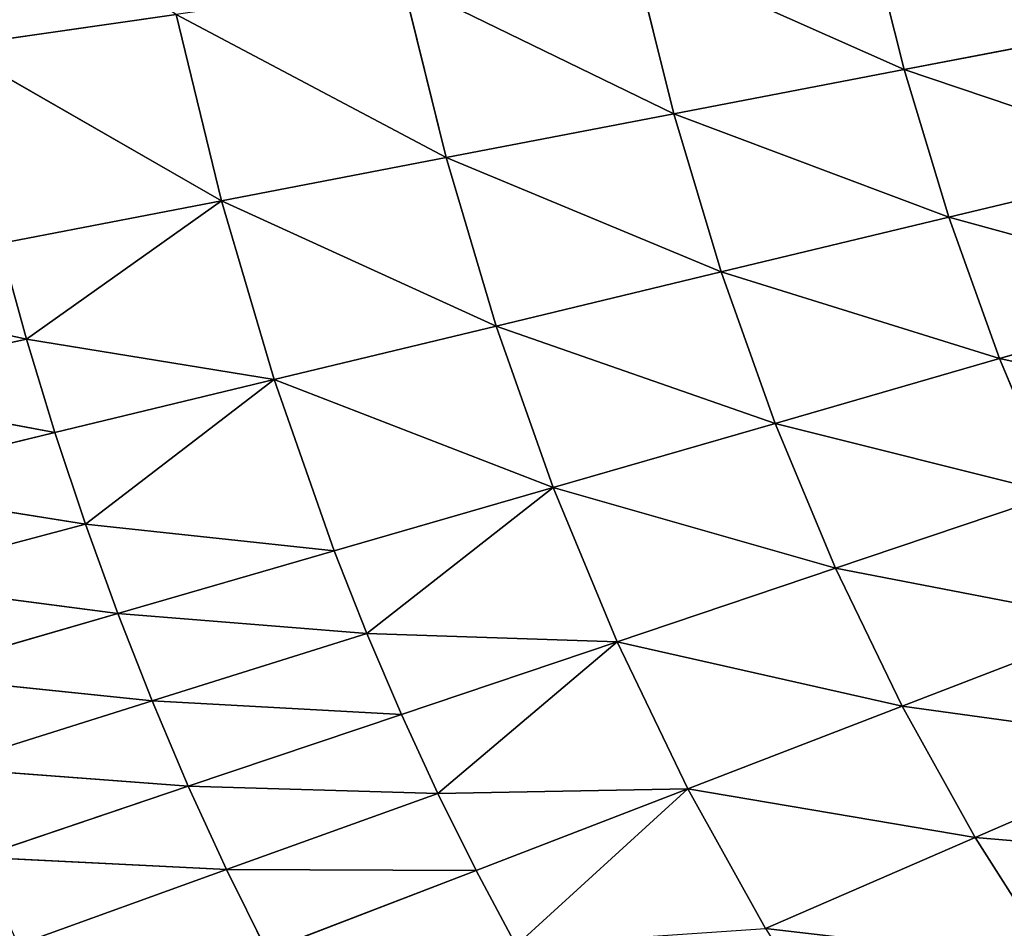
# Model space of a CAD drawing. Extents: x 0 to 500, y 0 to 390.
# Tile 217 of 256: x 106 to 140, y 143 to 175. Entities that reach past the tile are written whole.
import ezdxf

# ---------------------------------------------------------------- set-up
doc = ezdxf.new("R2010")
doc.units = 0
doc.header["$LTSCALE"] = 25.4
doc.layers.get('0').update_dxf_attribs({"linetype": 'CONTINUOUS'})

# ---------------------------------------------------------------- blocks, each defined once
blk = doc.blocks.new('ATLANTA505_-_S_STL')
at = {"color": 0}
for p, q in [((97.378, 37.578, 224.183), (105.913, 35.684, 226.045)), ((97.378, 37.578, 224.183), (105.913, 35.684, 226.045)), ((98.338, 37.527, 227.697), (105.913, 35.684, 226.045)), ((98.338, 37.527, 227.697), (105.913, 35.684, 226.045)), ((98.338, 37.527, 227.697), (106.907, 35.645, 229.311)), ((98.338, 37.527, 227.697), (106.907, 35.645, 229.311)), ((99.371, 37.482, 231.137), (106.907, 35.645, 229.311)), ((99.371, 37.482, 231.137), (106.907, 35.645, 229.311)), ((99.371, 37.482, 231.137), (107.97, 35.611, 232.507)), ((99.371, 37.482, 231.137), (107.97, 35.611, 232.507)), ((100.476, 37.443, 234.502), (107.97, 35.611, 232.507)), ((100.476, 37.443, 234.502), (107.97, 35.611, 232.507)), ((100.476, 37.443, 234.502), (109.101, 35.582, 235.632)), ((100.476, 37.443, 234.502), (109.101, 35.582, 235.632)), ((101.655, 37.409, 237.792), (109.101, 35.582, 235.632)), ((101.655, 37.409, 237.792), (109.101, 35.582, 235.632)), ((101.655, 37.409, 237.792), (110.301, 35.558, 238.687)), ((101.655, 37.409, 237.792), (110.301, 35.558, 238.687)), ((102.906, 37.381, 241.008), (110.301, 35.558, 238.687)), ((102.906, 37.381, 241.008), (110.301, 35.558, 238.687)), ((102.906, 37.381, 241.008), (111.568, 35.538, 241.67)), ((102.906, 37.381, 241.008), (111.568, 35.538, 241.67)), ((104.23, 37.359, 244.149), (111.568, 35.538, 241.67)), ((104.23, 37.359, 244.149), (111.568, 35.538, 241.67)), ((104.23, 37.359, 244.149), (112.905, 35.524, 244.583)), ((104.23, 37.359, 244.149), (112.905, 35.524, 244.583)), ((105.627, 37.342, 247.215), (112.905, 35.524, 244.583)), ((105.627, 37.342, 247.215), (112.905, 35.524, 244.583)), ((103.343, 35.832, 215.823), (111.142, 34.189, 214.699)), ((103.343, 35.832, 215.823), (111.142, 34.189, 214.699)), ((103.343, 35.832, 215.823), (112.723, 34.101, 221.213)), ((103.343, 35.832, 215.823), (112.723, 34.101, 221.213)), ((104.988, 35.728, 222.708), (112.723, 34.101, 221.213)), ((104.988, 35.728, 222.708), (112.723, 34.101, 221.213)), ((104.988, 35.728, 222.708), (105.913, 35.684, 226.045)), ((104.988, 35.728, 222.708), (105.913, 35.684, 226.045)), ((112.723, 34.101, 221.213), (105.913, 35.684, 226.045)), ((105.913, 35.684, 226.045), (114.562, 34.03, 227.462)), ((105.913, 35.684, 226.045), (114.562, 34.03, 227.462)), ((105.913, 35.684, 226.045), (106.907, 35.645, 229.311)), ((112.723, 34.101, 221.213), (105.913, 35.684, 226.045)), ((105.913, 35.684, 226.045), (106.907, 35.645, 229.311)), ((106.907, 35.645, 229.311), (114.562, 34.03, 227.462)), ((106.907, 35.645, 229.311), (114.562, 34.03, 227.462)), ((106.907, 35.645, 229.311), (107.97, 35.611, 232.507)), ((106.907, 35.645, 229.311), (107.97, 35.611, 232.507)), ((116.659, 33.976, 233.444), (107.97, 35.611, 232.507)), ((107.97, 35.611, 232.507), (109.101, 35.582, 235.632)), ((116.659, 33.976, 233.444), (107.97, 35.611, 232.507)), ((114.562, 34.03, 227.462), (107.97, 35.611, 232.507)), ((114.562, 34.03, 227.462), (107.97, 35.611, 232.507)), ((107.97, 35.611, 232.507), (109.101, 35.582, 235.632)), ((109.101, 35.582, 235.632), (116.659, 33.976, 233.444)), ((109.101, 35.582, 235.632), (116.659, 33.976, 233.444)), ((109.101, 35.582, 235.632), (117.803, 33.956, 236.335)), ((109.101, 35.582, 235.632), (117.803, 33.956, 236.335)), ((109.101, 35.582, 235.632), (110.301, 35.558, 238.687)), ((109.101, 35.582, 235.632), (110.301, 35.558, 238.687)), ((119.012, 33.939, 239.159), (110.301, 35.558, 238.687)), ((110.301, 35.558, 238.687), (111.568, 35.538, 241.67)), ((119.012, 33.939, 239.159), (110.301, 35.558, 238.687)), ((117.803, 33.956, 236.335), (110.301, 35.558, 238.687)), ((117.803, 33.956, 236.335), (110.301, 35.558, 238.687)), ((110.301, 35.558, 238.687), (111.568, 35.538, 241.67)), ((111.568, 35.538, 241.67), (119.012, 33.939, 239.159)), ((111.568, 35.538, 241.67), (119.012, 33.939, 239.159)), ((111.568, 35.538, 241.67), (120.285, 33.926, 241.917)), ((111.568, 35.538, 241.67), (120.285, 33.926, 241.917)), ((111.568, 35.538, 241.67), (112.905, 35.524, 244.583)), ((111.568, 35.538, 241.67), (112.905, 35.524, 244.583)), ((120.285, 33.926, 241.917), (112.905, 35.524, 244.583)), ((112.905, 35.524, 244.583), (114.309, 35.514, 247.425)), ((120.285, 33.926, 241.917), (112.905, 35.524, 244.583)), ((112.905, 35.524, 244.583), (114.309, 35.514, 247.425)), ((114.309, 35.514, 247.425), (121.621, 33.918, 244.607)), ((114.309, 35.514, 247.425), (121.621, 33.918, 244.607)), ((112.723, 34.101, 221.213), (111.142, 34.189, 214.699)), ((111.142, 34.189, 214.699), (120.574, 32.672, 219.701)), ((111.142, 34.189, 214.699), (120.574, 32.672, 219.701)), ((112.723, 34.101, 221.213), (111.142, 34.189, 214.699)), ((114.562, 34.03, 227.462), (112.723, 34.101, 221.213)), ((112.723, 34.101, 221.213), (120.574, 32.672, 219.701)), ((112.723, 34.101, 221.213), (120.574, 32.672, 219.701)), ((112.723, 34.101, 221.213), (122.326, 32.613, 225.59)), ((112.723, 34.101, 221.213), (122.326, 32.613, 225.59)), ((114.562, 34.03, 227.462), (112.723, 34.101, 221.213)), ((116.659, 33.976, 233.444), (114.562, 34.03, 227.462)), ((114.562, 34.03, 227.462), (122.326, 32.613, 225.59)), ((114.562, 34.03, 227.462), (122.326, 32.613, 225.59)), ((114.562, 34.03, 227.462), (124.318, 32.567, 231.229)), ((114.562, 34.03, 227.462), (124.318, 32.567, 231.229)), ((116.659, 33.976, 233.444), (114.562, 34.03, 227.462)), ((116.659, 33.976, 233.444), (124.318, 32.567, 231.229)), ((116.659, 33.976, 233.444), (124.318, 32.567, 231.229)), ((116.659, 33.976, 233.444), (117.803, 33.956, 236.335)), ((116.659, 33.976, 233.444), (117.803, 33.956, 236.335)), ((119.012, 33.939, 239.159), (117.803, 33.956, 236.335)), ((124.318, 32.567, 231.229), (117.803, 33.956, 236.335)), ((117.803, 33.956, 236.335), (126.551, 32.536, 236.617)), ((117.803, 33.956, 236.335), (126.551, 32.536, 236.617)), ((119.012, 33.939, 239.159), (117.803, 33.956, 236.335)), ((124.318, 32.567, 231.229), (117.803, 33.956, 236.335)), ((119.012, 33.939, 239.159), (126.551, 32.536, 236.617)), ((119.012, 33.939, 239.159), (126.551, 32.536, 236.617)), ((119.012, 33.939, 239.159), (120.285, 33.926, 241.917)), ((119.012, 33.939, 239.159), (120.285, 33.926, 241.917)), ((121.621, 33.918, 244.607), (120.285, 33.926, 241.917)), ((126.551, 32.536, 236.617), (120.285, 33.926, 241.917)), ((120.285, 33.926, 241.917), (129.024, 32.518, 241.754)), ((120.285, 33.926, 241.917), (129.024, 32.518, 241.754)), ((121.621, 33.918, 244.607), (120.285, 33.926, 241.917)), ((126.551, 32.536, 236.617), (120.285, 33.926, 241.917)), ((121.621, 33.918, 244.607), (129.024, 32.518, 241.754)), ((121.621, 33.918, 244.607), (129.024, 32.518, 241.754)), ((121.621, 33.918, 244.607), (123.022, 33.913, 247.231)), ((121.621, 33.918, 244.607), (123.022, 33.913, 247.231)), ((129.024, 32.518, 241.754), (123.022, 33.913, 247.231)), ((129.024, 32.518, 241.754), (123.022, 33.913, 247.231)), ((120.574, 32.672, 219.701), (119.063, 32.747, 213.562)), ((119.063, 32.747, 213.562), (128.53, 31.423, 218.172)), ((119.063, 32.747, 213.562), (128.53, 31.423, 218.172)), ((120.574, 32.672, 219.701), (119.063, 32.747, 213.562)), ((122.326, 32.613, 225.59), (120.574, 32.672, 219.701)), ((120.574, 32.672, 219.701), (128.53, 31.423, 218.172)), ((120.574, 32.672, 219.701), (128.53, 31.423, 218.172)), ((120.574, 32.672, 219.701), (130.189, 31.374, 223.698)), ((120.574, 32.672, 219.701), (130.189, 31.374, 223.698)), ((122.326, 32.613, 225.59), (120.574, 32.672, 219.701)), ((124.318, 32.567, 231.229), (122.326, 32.613, 225.59)), ((122.326, 32.613, 225.59), (130.189, 31.374, 223.698)), ((122.326, 32.613, 225.59), (130.189, 31.374, 223.698)), ((122.326, 32.613, 225.59), (132.072, 31.336, 228.989)), ((122.326, 32.613, 225.59), (132.072, 31.336, 228.989)), ((124.318, 32.567, 231.229), (122.326, 32.613, 225.59)), ((126.551, 32.536, 236.617), (124.318, 32.567, 231.229)), ((124.318, 32.567, 231.229), (132.072, 31.336, 228.989)), ((124.318, 32.567, 231.229), (132.072, 31.336, 228.989)), ((124.318, 32.567, 231.229), (134.18, 31.31, 234.047)), ((124.318, 32.567, 231.229), (134.18, 31.31, 234.047)), ((126.551, 32.536, 236.617), (124.318, 32.567, 231.229)), ((129.024, 32.518, 241.754), (126.551, 32.536, 236.617)), ((126.551, 32.536, 236.617), (134.18, 31.31, 234.047)), ((126.551, 32.536, 236.617), (134.18, 31.31, 234.047)), ((129.024, 32.518, 241.754), (126.551, 32.536, 236.617)), ((131.735, 32.513, 246.641), (129.024, 32.518, 241.754)), ((129.024, 32.518, 241.754), (136.51, 31.295, 238.869)), ((129.024, 32.518, 241.754), (136.51, 31.295, 238.869)), ((131.735, 32.513, 246.641), (129.024, 32.518, 241.754)), ((131.735, 32.513, 246.641), (139.064, 31.292, 243.457)), ((131.735, 32.513, 246.641), (139.064, 31.292, 243.457)), ((128.53, 31.423, 218.172), (127.095, 31.485, 212.412)), ((136.581, 30.334, 216.627), (127.095, 31.485, 212.412)), ((128.53, 31.423, 218.172), (127.095, 31.485, 212.412)), ((136.581, 30.334, 216.627), (127.095, 31.485, 212.412)), ((130.189, 31.374, 223.698), (128.53, 31.423, 218.172)), ((138.142, 30.294, 221.786), (128.53, 31.423, 218.172)), ((130.189, 31.374, 223.698), (128.53, 31.423, 218.172)), ((138.142, 30.294, 221.786), (128.53, 31.423, 218.172)), ((136.581, 30.334, 216.627), (128.53, 31.423, 218.172)), ((136.581, 30.334, 216.627), (128.53, 31.423, 218.172)), ((132.072, 31.336, 228.989), (130.189, 31.374, 223.698)), ((139.912, 30.263, 226.727), (130.189, 31.374, 223.698)), ((132.072, 31.336, 228.989), (130.189, 31.374, 223.698)), ((139.912, 30.263, 226.727), (130.189, 31.374, 223.698)), ((138.142, 30.294, 221.786), (130.189, 31.374, 223.698)), ((138.142, 30.294, 221.786), (130.189, 31.374, 223.698)), ((134.18, 31.31, 234.047), (132.072, 31.336, 228.989)), ((139.912, 30.263, 226.727), (132.072, 31.336, 228.989)), ((134.18, 31.31, 234.047), (132.072, 31.336, 228.989)), ((139.912, 30.263, 226.727), (132.072, 31.336, 228.989)), ((136.51, 31.295, 238.869), (134.18, 31.31, 234.047)), ((141.889, 30.241, 231.449), (134.18, 31.31, 234.047)), ((136.51, 31.295, 238.869), (134.18, 31.31, 234.047)), ((141.889, 30.241, 231.449), (134.18, 31.31, 234.047)), ((139.064, 31.292, 243.457), (136.51, 31.295, 238.869)), ((144.074, 30.23, 235.953), (136.51, 31.295, 238.869)), ((139.064, 31.292, 243.457), (136.51, 31.295, 238.869)), ((144.074, 30.23, 235.953), (136.51, 31.295, 238.869)), ((141.838, 31.299, 247.816), (139.064, 31.292, 243.457)), ((141.838, 31.299, 247.816), (139.064, 31.292, 243.457)), ((146.466, 30.227, 240.24), (139.064, 31.292, 243.457)), ((146.466, 30.227, 240.24), (139.064, 31.292, 243.457)), ((135.228, 30.385, 211.25), (136.581, 30.334, 216.627)), ((135.228, 30.385, 211.25), (136.581, 30.334, 216.627)), ((136.581, 30.334, 216.627), (144.718, 29.386, 215.068)), ((136.581, 30.334, 216.627), (144.718, 29.386, 215.068)), ((136.581, 30.334, 216.627), (146.177, 29.353, 219.857)), ((136.581, 30.334, 216.627), (146.177, 29.353, 219.857)), ((136.581, 30.334, 216.627), (138.142, 30.294, 221.786)), ((136.581, 30.334, 216.627), (138.142, 30.294, 221.786)), ((138.142, 30.294, 221.786), (146.177, 29.353, 219.857)), ((138.142, 30.294, 221.786), (146.177, 29.353, 219.857)), ((138.142, 30.294, 221.786), (147.829, 29.328, 224.443)), ((138.142, 30.294, 221.786), (147.829, 29.328, 224.443)), ((138.142, 30.294, 221.786), (139.912, 30.263, 226.727)), ((138.142, 30.294, 221.786), (139.912, 30.263, 226.727)), ((139.912, 30.263, 226.727), (147.829, 29.328, 224.443)), ((139.912, 30.263, 226.727), (147.829, 29.328, 224.443)), ((139.912, 30.263, 226.727), (141.889, 30.241, 231.449)), ((139.912, 30.263, 226.727), (141.889, 30.241, 231.449))]:
    blk.add_line(p, q, dxfattribs=at)
mesh = blk.add_polyface(dxfattribs=at)
corners = [(105.913, 35.684, 226.045), (104.988, 35.728, 222.708), (97.378, 37.578, 224.183)]
mesh.append_faces([[corners[k] for k in face] for face in [(0, 1, 2)]], dxfattribs={"color": 0})
mesh = blk.add_polyface(dxfattribs=at)
corners = [(98.338, 37.527, 227.697), (105.913, 35.684, 226.045), (97.378, 37.578, 224.183)]
mesh.append_faces([[corners[k] for k in face] for face in [(0, 1, 2)]], dxfattribs={"color": 0})
mesh = blk.add_polyface(dxfattribs=at)
corners = [(106.907, 35.645, 229.311), (105.913, 35.684, 226.045), (98.338, 37.527, 227.697)]
mesh.append_faces([[corners[k] for k in face] for face in [(0, 1, 2)]], dxfattribs={"color": 0})
mesh = blk.add_polyface(dxfattribs=at)
corners = [(99.371, 37.482, 231.137), (106.907, 35.645, 229.311), (98.338, 37.527, 227.697)]
mesh.append_faces([[corners[k] for k in face] for face in [(0, 1, 2)]], dxfattribs={"color": 0})
mesh = blk.add_polyface(dxfattribs=at)
corners = [(107.97, 35.611, 232.507), (106.907, 35.645, 229.311), (99.371, 37.482, 231.137)]
mesh.append_faces([[corners[k] for k in face] for face in [(0, 1, 2)]], dxfattribs={"color": 0})
mesh = blk.add_polyface(dxfattribs=at)
corners = [(100.476, 37.443, 234.502), (107.97, 35.611, 232.507), (99.371, 37.482, 231.137)]
mesh.append_faces([[corners[k] for k in face] for face in [(0, 1, 2)]], dxfattribs={"color": 0})
mesh = blk.add_polyface(dxfattribs=at)
corners = [(109.101, 35.582, 235.632), (107.97, 35.611, 232.507), (100.476, 37.443, 234.502)]
mesh.append_faces([[corners[k] for k in face] for face in [(0, 1, 2)]], dxfattribs={"color": 0})
mesh = blk.add_polyface(dxfattribs=at)
corners = [(101.655, 37.409, 237.792), (109.101, 35.582, 235.632), (100.476, 37.443, 234.502)]
mesh.append_faces([[corners[k] for k in face] for face in [(0, 1, 2)]], dxfattribs={"color": 0})
mesh = blk.add_polyface(dxfattribs=at)
corners = [(110.301, 35.558, 238.687), (109.101, 35.582, 235.632), (101.655, 37.409, 237.792)]
mesh.append_faces([[corners[k] for k in face] for face in [(0, 1, 2)]], dxfattribs={"color": 0})
mesh = blk.add_polyface(dxfattribs=at)
corners = [(102.906, 37.381, 241.008), (110.301, 35.558, 238.687), (101.655, 37.409, 237.792)]
mesh.append_faces([[corners[k] for k in face] for face in [(0, 1, 2)]], dxfattribs={"color": 0})
mesh = blk.add_polyface(dxfattribs=at)
corners = [(111.568, 35.538, 241.67), (110.301, 35.558, 238.687), (102.906, 37.381, 241.008)]
mesh.append_faces([[corners[k] for k in face] for face in [(0, 1, 2)]], dxfattribs={"color": 0})
mesh = blk.add_polyface(dxfattribs=at)
corners = [(104.23, 37.359, 244.149), (111.568, 35.538, 241.67), (102.906, 37.381, 241.008)]
mesh.append_faces([[corners[k] for k in face] for face in [(0, 1, 2)]], dxfattribs={"color": 0})
mesh = blk.add_polyface(dxfattribs=at)
corners = [(112.905, 35.524, 244.583), (111.568, 35.538, 241.67), (104.23, 37.359, 244.149)]
mesh.append_faces([[corners[k] for k in face] for face in [(0, 1, 2)]], dxfattribs={"color": 0})
mesh = blk.add_polyface(dxfattribs=at)
corners = [(105.627, 37.342, 247.215), (112.905, 35.524, 244.583), (104.23, 37.359, 244.149)]
mesh.append_faces([[corners[k] for k in face] for face in [(0, 1, 2)]], dxfattribs={"color": 0})
mesh = blk.add_polyface(dxfattribs=at)
corners = [(105.627, 37.342, 247.215), (114.309, 35.514, 247.425), (112.905, 35.524, 244.583), (107.096, 37.33, 250.206)]
mesh.append_faces([[corners[k] for k in face] for face in [(0, 1, 2), (1, 0, 3)]], dxfattribs={"vtx0": -1, "color": 0})
mesh = blk.add_polyface(dxfattribs=at)
corners = [(103.343, 35.832, 215.823), (111.142, 34.189, 214.699), (101.97, 35.956, 208.659)]
mesh.append_faces([[corners[k] for k in face] for face in [(0, 1, 2)]], dxfattribs={"color": 0})
mesh = blk.add_polyface(dxfattribs=at)
corners = [(112.723, 34.101, 221.213), (111.142, 34.189, 214.699), (103.343, 35.832, 215.823)]
mesh.append_faces([[corners[k] for k in face] for face in [(0, 1, 2)]], dxfattribs={"color": 0})
mesh = blk.add_polyface(dxfattribs=at)
corners = [(104.988, 35.728, 222.708), (112.723, 34.101, 221.213), (103.343, 35.832, 215.823)]
mesh.append_faces([[corners[k] for k in face] for face in [(0, 1, 2)]], dxfattribs={"color": 0})
mesh = blk.add_polyface(dxfattribs=at)
corners = [(105.913, 35.684, 226.045), (112.723, 34.101, 221.213), (104.988, 35.728, 222.708)]
mesh.append_faces([[corners[k] for k in face] for face in [(0, 1, 2)]], dxfattribs={"color": 0})
mesh = blk.add_polyface(dxfattribs=at)
corners = [(114.562, 34.03, 227.462), (112.723, 34.101, 221.213), (105.913, 35.684, 226.045)]
mesh.append_faces([[corners[k] for k in face] for face in [(0, 1, 2)]], dxfattribs={"color": 0})
mesh = blk.add_polyface(dxfattribs=at)
corners = [(106.907, 35.645, 229.311), (114.562, 34.03, 227.462), (105.913, 35.684, 226.045)]
mesh.append_faces([[corners[k] for k in face] for face in [(0, 1, 2)]], dxfattribs={"color": 0})
mesh = blk.add_polyface(dxfattribs=at)
corners = [(107.97, 35.611, 232.507), (114.562, 34.03, 227.462), (106.907, 35.645, 229.311)]
mesh.append_faces([[corners[k] for k in face] for face in [(0, 1, 2)]], dxfattribs={"color": 0})
mesh = blk.add_polyface(dxfattribs=at)
corners = [(109.101, 35.582, 235.632), (116.659, 33.976, 233.444), (107.97, 35.611, 232.507)]
mesh.append_faces([[corners[k] for k in face] for face in [(0, 1, 2)]], dxfattribs={"color": 0})
mesh = blk.add_polyface(dxfattribs=at)
corners = [(116.659, 33.976, 233.444), (114.562, 34.03, 227.462), (107.97, 35.611, 232.507)]
mesh.append_faces([[corners[k] for k in face] for face in [(0, 1, 2)]], dxfattribs={"color": 0})
mesh = blk.add_polyface(dxfattribs=at)
corners = [(117.803, 33.956, 236.335), (116.659, 33.976, 233.444), (109.101, 35.582, 235.632)]
mesh.append_faces([[corners[k] for k in face] for face in [(0, 1, 2)]], dxfattribs={"color": 0})
mesh = blk.add_polyface(dxfattribs=at)
corners = [(110.301, 35.558, 238.687), (117.803, 33.956, 236.335), (109.101, 35.582, 235.632)]
mesh.append_faces([[corners[k] for k in face] for face in [(0, 1, 2)]], dxfattribs={"color": 0})
mesh = blk.add_polyface(dxfattribs=at)
corners = [(111.568, 35.538, 241.67), (119.012, 33.939, 239.159), (110.301, 35.558, 238.687)]
mesh.append_faces([[corners[k] for k in face] for face in [(0, 1, 2)]], dxfattribs={"color": 0})
mesh = blk.add_polyface(dxfattribs=at)
corners = [(119.012, 33.939, 239.159), (117.803, 33.956, 236.335), (110.301, 35.558, 238.687)]
mesh.append_faces([[corners[k] for k in face] for face in [(0, 1, 2)]], dxfattribs={"color": 0})
mesh = blk.add_polyface(dxfattribs=at)
corners = [(120.285, 33.926, 241.917), (119.012, 33.939, 239.159), (111.568, 35.538, 241.67)]
mesh.append_faces([[corners[k] for k in face] for face in [(0, 1, 2)]], dxfattribs={"color": 0})
mesh = blk.add_polyface(dxfattribs=at)
corners = [(112.905, 35.524, 244.583), (120.285, 33.926, 241.917), (111.568, 35.538, 241.67)]
mesh.append_faces([[corners[k] for k in face] for face in [(0, 1, 2)]], dxfattribs={"color": 0})
mesh = blk.add_polyface(dxfattribs=at)
corners = [(112.905, 35.524, 244.583), (121.621, 33.918, 244.607), (120.285, 33.926, 241.917), (114.309, 35.514, 247.425)]
mesh.append_faces([[corners[k] for k in face] for face in [(0, 1, 2), (1, 0, 3)]], dxfattribs={"vtx0": -1, "color": 0})
mesh = blk.add_polyface(dxfattribs=at)
corners = [(114.309, 35.514, 247.425), (123.022, 33.913, 247.231), (121.621, 33.918, 244.607), (115.781, 35.508, 250.197)]
mesh.append_faces([[corners[k] for k in face] for face in [(0, 1, 2), (1, 0, 3)]], dxfattribs={"vtx0": -1, "color": 0})
mesh = blk.add_polyface(dxfattribs=at)
corners = [(120.574, 32.672, 219.701), (119.063, 32.747, 213.562), (111.142, 34.189, 214.699)]
mesh.append_faces([[corners[k] for k in face] for face in [(0, 1, 2)]], dxfattribs={"color": 0})
mesh = blk.add_polyface(dxfattribs=at)
corners = [(112.723, 34.101, 221.213), (120.574, 32.672, 219.701), (111.142, 34.189, 214.699)]
mesh.append_faces([[corners[k] for k in face] for face in [(0, 1, 2)]], dxfattribs={"color": 0})
mesh = blk.add_polyface(dxfattribs=at)
corners = [(122.326, 32.613, 225.59), (120.574, 32.672, 219.701), (112.723, 34.101, 221.213)]
mesh.append_faces([[corners[k] for k in face] for face in [(0, 1, 2)]], dxfattribs={"color": 0})
mesh = blk.add_polyface(dxfattribs=at)
corners = [(114.562, 34.03, 227.462), (122.326, 32.613, 225.59), (112.723, 34.101, 221.213)]
mesh.append_faces([[corners[k] for k in face] for face in [(0, 1, 2)]], dxfattribs={"color": 0})
mesh = blk.add_polyface(dxfattribs=at)
corners = [(124.318, 32.567, 231.229), (122.326, 32.613, 225.59), (114.562, 34.03, 227.462)]
mesh.append_faces([[corners[k] for k in face] for face in [(0, 1, 2)]], dxfattribs={"color": 0})
mesh = blk.add_polyface(dxfattribs=at)
corners = [(116.659, 33.976, 233.444), (124.318, 32.567, 231.229), (114.562, 34.03, 227.462)]
mesh.append_faces([[corners[k] for k in face] for face in [(0, 1, 2)]], dxfattribs={"color": 0})
mesh = blk.add_polyface(dxfattribs=at)
corners = [(117.803, 33.956, 236.335), (124.318, 32.567, 231.229), (116.659, 33.976, 233.444)]
mesh.append_faces([[corners[k] for k in face] for face in [(0, 1, 2)]], dxfattribs={"color": 0})
mesh = blk.add_polyface(dxfattribs=at)
corners = [(126.551, 32.536, 236.617), (124.318, 32.567, 231.229), (117.803, 33.956, 236.335)]
mesh.append_faces([[corners[k] for k in face] for face in [(0, 1, 2)]], dxfattribs={"color": 0})
mesh = blk.add_polyface(dxfattribs=at)
corners = [(119.012, 33.939, 239.159), (126.551, 32.536, 236.617), (117.803, 33.956, 236.335)]
mesh.append_faces([[corners[k] for k in face] for face in [(0, 1, 2)]], dxfattribs={"color": 0})
mesh = blk.add_polyface(dxfattribs=at)
corners = [(120.285, 33.926, 241.917), (126.551, 32.536, 236.617), (119.012, 33.939, 239.159)]
mesh.append_faces([[corners[k] for k in face] for face in [(0, 1, 2)]], dxfattribs={"color": 0})
mesh = blk.add_polyface(dxfattribs=at)
corners = [(120.285, 33.926, 241.917), (129.024, 32.518, 241.754), (126.551, 32.536, 236.617)]
mesh.append_faces([[corners[k] for k in face] for face in [(0, 1, 2)]], dxfattribs={"color": 0})
mesh = blk.add_polyface(dxfattribs=at)
corners = [(121.621, 33.918, 244.607), (129.024, 32.518, 241.754), (120.285, 33.926, 241.917)]
mesh.append_faces([[corners[k] for k in face] for face in [(0, 1, 2)]], dxfattribs={"color": 0})
mesh = blk.add_polyface(dxfattribs=at)
corners = [(123.022, 33.913, 247.231), (129.024, 32.518, 241.754), (121.621, 33.918, 244.607)]
mesh.append_faces([[corners[k] for k in face] for face in [(0, 1, 2)]], dxfattribs={"color": 0})
mesh = blk.add_polyface(dxfattribs=at)
corners = [(123.022, 33.913, 247.231), (131.735, 32.513, 246.641), (129.024, 32.518, 241.754)]
mesh.append_faces([[corners[k] for k in face] for face in [(0, 1, 2)]], dxfattribs={"color": 0})
mesh = blk.add_polyface(dxfattribs=at)
corners = [(128.53, 31.423, 218.172), (127.095, 31.485, 212.412), (119.063, 32.747, 213.562)]
mesh.append_faces([[corners[k] for k in face] for face in [(0, 1, 2)]], dxfattribs={"color": 0})
mesh = blk.add_polyface(dxfattribs=at)
corners = [(120.574, 32.672, 219.701), (128.53, 31.423, 218.172), (119.063, 32.747, 213.562)]
mesh.append_faces([[corners[k] for k in face] for face in [(0, 1, 2)]], dxfattribs={"color": 0})
mesh = blk.add_polyface(dxfattribs=at)
corners = [(130.189, 31.374, 223.698), (128.53, 31.423, 218.172), (120.574, 32.672, 219.701)]
mesh.append_faces([[corners[k] for k in face] for face in [(0, 1, 2)]], dxfattribs={"color": 0})
mesh = blk.add_polyface(dxfattribs=at)
corners = [(122.326, 32.613, 225.59), (130.189, 31.374, 223.698), (120.574, 32.672, 219.701)]
mesh.append_faces([[corners[k] for k in face] for face in [(0, 1, 2)]], dxfattribs={"color": 0})
mesh = blk.add_polyface(dxfattribs=at)
corners = [(132.072, 31.336, 228.989), (130.189, 31.374, 223.698), (122.326, 32.613, 225.59)]
mesh.append_faces([[corners[k] for k in face] for face in [(0, 1, 2)]], dxfattribs={"color": 0})
mesh = blk.add_polyface(dxfattribs=at)
corners = [(124.318, 32.567, 231.229), (132.072, 31.336, 228.989), (122.326, 32.613, 225.59)]
mesh.append_faces([[corners[k] for k in face] for face in [(0, 1, 2)]], dxfattribs={"color": 0})
mesh = blk.add_polyface(dxfattribs=at)
corners = [(134.18, 31.31, 234.047), (132.072, 31.336, 228.989), (124.318, 32.567, 231.229)]
mesh.append_faces([[corners[k] for k in face] for face in [(0, 1, 2)]], dxfattribs={"color": 0})
mesh = blk.add_polyface(dxfattribs=at)
corners = [(126.551, 32.536, 236.617), (134.18, 31.31, 234.047), (124.318, 32.567, 231.229)]
mesh.append_faces([[corners[k] for k in face] for face in [(0, 1, 2)]], dxfattribs={"color": 0})
mesh = blk.add_polyface(dxfattribs=at)
corners = [(126.551, 32.536, 236.617), (136.51, 31.295, 238.869), (134.18, 31.31, 234.047), (129.024, 32.518, 241.754)]
mesh.append_faces([[corners[k] for k in face] for face in [(0, 1, 2), (1, 0, 3)]], dxfattribs={"vtx0": -1, "color": 0})
mesh = blk.add_polyface(dxfattribs=at)
corners = [(129.024, 32.518, 241.754), (139.064, 31.292, 243.457), (136.51, 31.295, 238.869), (131.735, 32.513, 246.641)]
mesh.append_faces([[corners[k] for k in face] for face in [(0, 1, 2), (1, 0, 3)]], dxfattribs={"vtx0": -1, "color": 0})
mesh = blk.add_polyface(dxfattribs=at)
corners = [(131.735, 32.513, 246.641), (141.838, 31.299, 247.816), (139.064, 31.292, 243.457), (134.683, 32.521, 251.283)]
mesh.append_faces([[corners[k] for k in face] for face in [(0, 1, 2), (1, 0, 3)]], dxfattribs={"vtx0": -1, "color": 0})
mesh = blk.add_polyface(dxfattribs=at)
corners = [(128.53, 31.423, 218.172), (136.581, 30.334, 216.627), (127.095, 31.485, 212.412)]
mesh.append_faces([[corners[k] for k in face] for face in [(0, 1, 2)]], dxfattribs={"color": 0})
mesh = blk.add_polyface(dxfattribs=at)
corners = [(136.581, 30.334, 216.627), (135.228, 30.385, 211.25), (127.095, 31.485, 212.412)]
mesh.append_faces([[corners[k] for k in face] for face in [(0, 1, 2)]], dxfattribs={"color": 0})
mesh = blk.add_polyface(dxfattribs=at)
corners = [(130.189, 31.374, 223.698), (138.142, 30.294, 221.786), (128.53, 31.423, 218.172)]
mesh.append_faces([[corners[k] for k in face] for face in [(0, 1, 2)]], dxfattribs={"color": 0})
mesh = blk.add_polyface(dxfattribs=at)
corners = [(138.142, 30.294, 221.786), (136.581, 30.334, 216.627), (128.53, 31.423, 218.172)]
mesh.append_faces([[corners[k] for k in face] for face in [(0, 1, 2)]], dxfattribs={"color": 0})
mesh = blk.add_polyface(dxfattribs=at)
corners = [(132.072, 31.336, 228.989), (139.912, 30.263, 226.727), (130.189, 31.374, 223.698)]
mesh.append_faces([[corners[k] for k in face] for face in [(0, 1, 2)]], dxfattribs={"color": 0})
mesh = blk.add_polyface(dxfattribs=at)
corners = [(139.912, 30.263, 226.727), (138.142, 30.294, 221.786), (130.189, 31.374, 223.698)]
mesh.append_faces([[corners[k] for k in face] for face in [(0, 1, 2)]], dxfattribs={"color": 0})
mesh = blk.add_polyface(dxfattribs=at)
corners = [(132.072, 31.336, 228.989), (141.889, 30.241, 231.449), (139.912, 30.263, 226.727), (134.18, 31.31, 234.047)]
mesh.append_faces([[corners[k] for k in face] for face in [(0, 1, 2), (1, 0, 3)]], dxfattribs={"vtx0": -1, "color": 0})
mesh = blk.add_polyface(dxfattribs=at)
corners = [(134.18, 31.31, 234.047), (144.074, 30.23, 235.953), (141.889, 30.241, 231.449), (136.51, 31.295, 238.869)]
mesh.append_faces([[corners[k] for k in face] for face in [(0, 1, 2), (1, 0, 3)]], dxfattribs={"vtx0": -1, "color": 0})
mesh = blk.add_polyface(dxfattribs=at)
corners = [(136.51, 31.295, 238.869), (146.466, 30.227, 240.24), (144.074, 30.23, 235.953), (139.064, 31.292, 243.457)]
mesh.append_faces([[corners[k] for k in face] for face in [(0, 1, 2), (1, 0, 3)]], dxfattribs={"vtx0": -1, "color": 0})
mesh = blk.add_polyface(dxfattribs=at)
corners = [(139.064, 31.292, 243.457), (149.062, 30.233, 244.312), (146.466, 30.227, 240.24), (141.838, 31.299, 247.816)]
mesh.append_faces([[corners[k] for k in face] for face in [(0, 1, 2), (1, 0, 3)]], dxfattribs={"vtx0": -1, "color": 0})
mesh = blk.add_polyface(dxfattribs=at)
corners = [(144.718, 29.386, 215.068), (143.452, 29.428, 210.078), (135.228, 30.385, 211.25)]
mesh.append_faces([[corners[k] for k in face] for face in [(0, 1, 2)]], dxfattribs={"color": 0})
mesh = blk.add_polyface(dxfattribs=at)
corners = [(136.581, 30.334, 216.627), (144.718, 29.386, 215.068), (135.228, 30.385, 211.25)]
mesh.append_faces([[corners[k] for k in face] for face in [(0, 1, 2)]], dxfattribs={"color": 0})
mesh = blk.add_polyface(dxfattribs=at)
corners = [(146.177, 29.353, 219.857), (144.718, 29.386, 215.068), (136.581, 30.334, 216.627)]
mesh.append_faces([[corners[k] for k in face] for face in [(0, 1, 2)]], dxfattribs={"color": 0})
mesh = blk.add_polyface(dxfattribs=at)
corners = [(138.142, 30.294, 221.786), (146.177, 29.353, 219.857), (136.581, 30.334, 216.627)]
mesh.append_faces([[corners[k] for k in face] for face in [(0, 1, 2)]], dxfattribs={"color": 0})
mesh = blk.add_polyface(dxfattribs=at)
corners = [(147.829, 29.328, 224.443), (146.177, 29.353, 219.857), (138.142, 30.294, 221.786)]
mesh.append_faces([[corners[k] for k in face] for face in [(0, 1, 2)]], dxfattribs={"color": 0})
mesh = blk.add_polyface(dxfattribs=at)
corners = [(139.912, 30.263, 226.727), (147.829, 29.328, 224.443), (138.142, 30.294, 221.786)]
mesh.append_faces([[corners[k] for k in face] for face in [(0, 1, 2)]], dxfattribs={"color": 0})
mesh = blk.add_polyface(dxfattribs=at)
corners = [(139.912, 30.263, 226.727), (149.673, 29.311, 228.828), (147.829, 29.328, 224.443), (141.889, 30.241, 231.449)]
mesh.append_faces([[corners[k] for k in face] for face in [(0, 1, 2), (1, 0, 3)]], dxfattribs={"vtx0": -1, "color": 0})

msp = doc.modelspace()

# ---------------------------------------------------------------- block references
at = {"color": 254, "extrusion": (0, -1, 1.11022e-16)}
msp.add_blockref('ATLANTA505_-_S_STL', (-0.149, -0.01, -389.852), dxfattribs=at)

doc.saveas('drawing.dxf')
